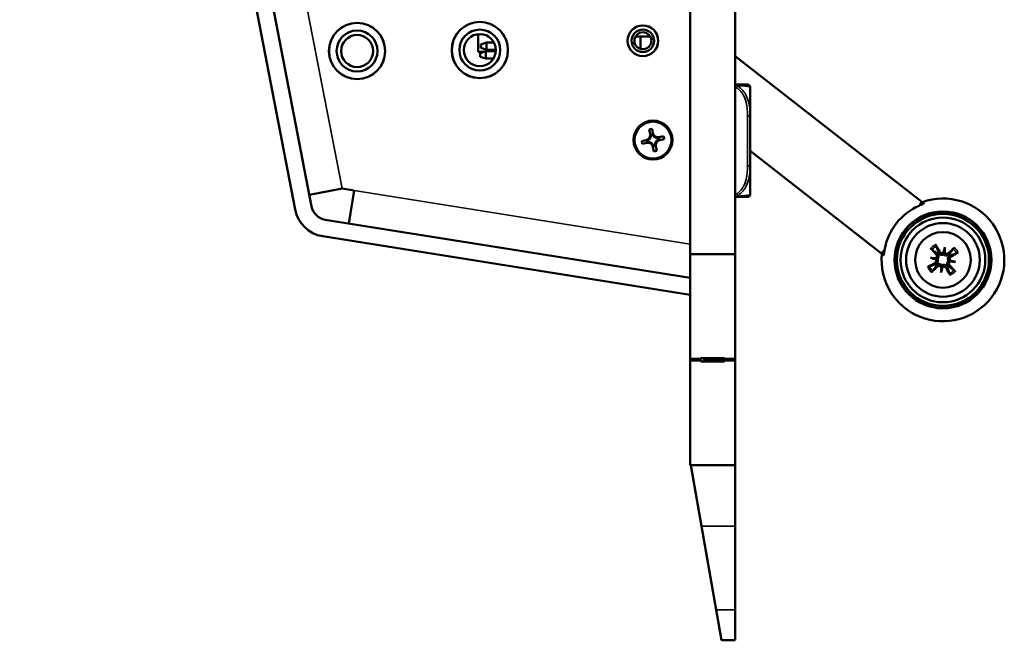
# Model space of a CAD drawing. Header units: inches. Extents: x 3.3 to 44.7, y 1.4 to 39.2.
# Tile 1 of 85: x 3.3 to 9.3, y 1.4 to 5.2. Entities that reach past the tile are written whole.
import ezdxf

# ---------------------------------------------------------------- set-up
doc = ezdxf.new("R2010")
doc.units = ezdxf.units.IN
doc.header["$MEASUREMENT"] = 0
doc.layers.add('Visible (ANSI)', color=7, linetype='Continuous', lineweight=50)
doc.layers.add('Visible Narrow (ANSI)', color=7, linetype='Continuous', lineweight=35)

msp = doc.modelspace()

# ---------------------------------------------------------------- linework, layer by layer
at = {"layer": 'Visible (ANSI)'}
for p, q in [((7.4119, 13.2986), (7.4119, 3.8086)), ((7.6869, 3.8086), (7.6869, 13.2986)), ((3.3146, 12.7808), (4.9978, 4.0807)), ((5.0978, 4.1001), (3.4146, 12.8002)), ((6.1149, 5.1528), (6.1149, 5.0439)), ((7.167, 5.1386), (7.0772, 5.1386)), ((7.1079, 5.0621), (7.1079, 5.1386)), ((6.1329, 5.09), (6.1658, 5.102)), ((6.1329, 5.09), (6.1329, 5.069)), ((6.1658, 5.057), (6.1329, 5.069)), ((6.1658, 5.057), (6.1658, 5.102)), ((6.1658, 5.102), (6.2122, 5.102)), ((6.1658, 5.057), (6.2239, 5.057)), ((6.1505, 5.0439), (6.1149, 5.0439)), ((6.1289, 5.036), (6.1618, 5.048)), ((6.1289, 5.036), (6.1289, 5.015)), ((6.1618, 5.003), (6.1289, 5.015)), ((6.1618, 5.003), (6.1618, 5.048)), ((6.1618, 5.048), (6.2237, 5.048)), ((6.1618, 5.003), (6.2087, 5.003)), ((8.8265, 4.1284), (7.6869, 5.0187)), ((7.7774, 4.8276), (7.7774, 4.8286)), ((7.7774, 4.6528), (7.7774, 4.8276)), ((7.7774, 4.5836), (7.7774, 4.6528)), ((7.1605, 4.5706), (7.1781, 4.5745)), ((7.1781, 4.5745), (7.1839, 4.5476)), ((7.1663, 4.5438), (7.1605, 4.5706)), ((7.1718, 4.5286), (7.1697, 4.5282)), ((7.181, 4.5427), (7.171, 4.5406)), ((7.18, 4.5409), (7.1727, 4.5393)), ((7.1873, 4.532), (7.1852, 4.5316)), ((7.2069, 4.5177), (7.2064, 4.5197)), ((7.2192, 4.5095), (7.2176, 4.5168)), ((7.221, 4.5085), (7.2188, 4.5184)), ((7.222, 4.5231), (7.2489, 4.529)), ((7.2489, 4.529), (7.2527, 4.5114)), ((7.115, 4.4998), (7.1419, 4.5057)), ((7.1188, 4.4822), (7.115, 4.4998)), ((7.1457, 4.4881), (7.1188, 4.4822)), ((7.1468, 4.5028), (7.1489, 4.4928)), ((7.1486, 4.5018), (7.1502, 4.4944)), ((7.1575, 4.5091), (7.1579, 4.507)), ((7.1608, 4.4936), (7.1613, 4.4915)), ((7.1804, 4.4792), (7.1825, 4.4797)), ((7.1896, 4.4368), (7.1838, 4.4636)), ((7.1867, 4.4685), (7.1967, 4.4707)), ((7.1877, 4.4703), (7.195, 4.4719)), ((7.1959, 4.4826), (7.198, 4.4831)), ((7.2014, 4.4675), (7.2072, 4.4406)), ((7.2102, 4.5022), (7.2098, 4.5043)), ((7.2527, 4.5114), (7.2258, 4.5056)), ((7.2072, 4.4406), (7.1896, 4.4368)), ((8.5802, 3.8132), (7.7773, 4.4404)), ((7.7774, 4.4181), (7.7774, 4.4191)), ((7.7774, 4.3489), (7.7774, 4.4181)), ((7.7774, 4.1741), (7.7774, 4.3489)), ((5.0843, 4.1702), (5.2844, 4.2089)), ((5.3576, 4.1972), (5.2844, 4.2089)), ((5.3256, 3.9959), (5.3576, 4.1972)), ((8.8218, 4.1224), (8.8265, 4.1284)), ((8.839, 4.1185), (8.8265, 4.1284)), ((7.4119, 3.6636), (5.1819, 4.0188)), ((5.1658, 3.9182), (7.4119, 3.5605)), ((8.9673, 3.8504), (8.9625, 3.8194)), ((7.4119, 3.8086), (7.4119, 3.1686)), ((7.6869, 3.8086), (7.4119, 3.8086)), ((7.6869, 3.1686), (7.6869, 3.8086)), ((8.5802, 3.8132), (8.5849, 3.8191)), ((8.5802, 3.8132), (8.5928, 3.8033)), ((8.8788, 3.7856), (8.9099, 3.7808)), ((9.0322, 3.7619), (9.0011, 3.7667)), ((8.9437, 3.6971), (8.9485, 3.7281)), ((7.4119, 3.1586), (7.4119, 3.1686)), ((7.4119, 3.1686), (7.4769, 3.1686)), ((7.4769, 3.1586), (7.4119, 3.1586)), ((7.4119, 2.5186), (7.4119, 3.1586)), ((7.4769, 3.1686), (7.4769, 3.1736)), ((7.4769, 3.1736), (7.6219, 3.1736)), ((7.4769, 3.1586), (7.4769, 3.1686)), ((7.4769, 3.1536), (7.4769, 3.1586)), ((7.6219, 3.1536), (7.4769, 3.1536)), ((7.4969, 3.1586), (7.4969, 3.1736)), ((7.4969, 3.1586), (7.6219, 3.1586)), ((7.6219, 3.1736), (7.6219, 3.1686)), ((7.6219, 3.1686), (7.6219, 3.1586)), ((7.6219, 3.1686), (7.6869, 3.1686)), ((7.6869, 3.1586), (7.6219, 3.1586)), ((7.6219, 3.1586), (7.6219, 3.1536)), ((7.6869, 3.1686), (7.6869, 3.1586)), ((7.6869, 3.1586), (7.6869, 2.5186)), ((7.6869, 2.5186), (7.4119, 2.5186)), ((7.4144, 2.5186), (7.6869, 2.5186)), ((7.4144, 2.5186), (7.4799, 2.1468)), ((7.4144, 2.5186), (7.4144, 2.5186)), ((7.6869, 2.5186), (7.6869, 2.5186)), ((7.6869, 2.1468), (7.6869, 2.5186)), ((7.4799, 2.1468), (7.5701, 1.6355)), ((7.6869, 1.6355), (7.6869, 2.1468)), ((7.6029, 1.4496), (7.5701, 1.6355)), ((7.6869, 1.6355), (7.6869, 1.4496)), ((7.6869, 1.4496), (7.6029, 1.4496))]:
    msp.add_line(p, q, dxfattribs=at)
for centre, radius in [((5.376, 5.0497), 0.172), ((5.376, 5.0497), 0.1715), ((5.376, 5.0497), 0.125), ((6.126, 5.0555), 0.172), ((6.126, 5.0555), 0.1715), ((6.126, 5.0555), 0.125), ((7.1221, 5.1122), 0.0938), ((5.376, 5.0497), 0.0979), ((6.126, 5.0555), 0.0979), ((7.1839, 4.5056), 0.119), ((7.1839, 4.5056), 0.1125), ((8.9555, 3.7737), 0.2959), ((8.9555, 3.7737), 0.2938), ((8.9555, 3.7737), 0.2811), ((8.9555, 3.7737), 0.259), ((8.9555, 3.7737), 0.225), ((8.9555, 3.7737), 0.17)]:
    msp.add_circle(centre, radius, dxfattribs=at)
for centre, radius, start, end in [((7.1221, 5.1122), 0.0935, 10.95, 190.95), ((7.1221, 5.1122), 0.069, 10.95, 190.95), ((7.1221, 5.1122), 0.0935, 190.95, 10.95), ((7.1221, 5.1122), 0.069, 190.95, 10.95), ((7.1221, 5.1122), 0.0521, 10.95, 190.95), ((7.1221, 5.1122), 0.0521, 190.95, 10.95), ((7.7616, 4.8286), 0.0157, 0, 90), ((7.7616, 4.8276), 0.0157, 0, 90), ((7.1351, 4.537), 0.032, 282.29, 12.29), ((7.1351, 4.537), 0.0377, 314.1747, 340.4053), ((7.1351, 4.537), 0.0377, 347.24755, 3.61165), ((7.2152, 4.5544), 0.0377, 200.96835, 217.33245), ((7.2152, 4.5544), 0.032, 192.29, 282.29), ((7.2152, 4.5544), 0.0377, 224.1747, 250.4053), ((7.2152, 4.5544), 0.0377, 257.24755, 273.61165), ((7.1525, 4.4568), 0.032, 12.29, 102.29), ((7.1351, 4.537), 0.0377, 290.96835, 307.33245), ((7.1525, 4.4568), 0.0377, 77.24755, 93.61165), ((7.1525, 4.4568), 0.0377, 44.1747, 70.4053), ((7.1525, 4.4568), 0.0377, 20.96835, 37.33245), ((7.2326, 4.4743), 0.0377, 167.24755, 183.61165), ((7.2326, 4.4743), 0.0377, 134.1747, 160.4053), ((7.2326, 4.4743), 0.032, 102.29, 192.29), ((7.2326, 4.4743), 0.0377, 110.96835, 127.33245), ((7.7616, 4.1741), 0.0157, 270, 0), ((5.1979, 4.1195), 0.1019, 190.95, 260.95), ((8.9555, 3.7737), 0.375, 174.41175, 109.58825), ((8.9555, 3.7737), 0.3616, 113.77411, 170.22589), ((5.1979, 4.1195), 0.2038, 190.95, 260.95), ((8.9555, 3.7737), 0.0465, 121.57108, 130.90846), ((8.9555, 3.7737), 0.0465, 31.57108, 40.90846), ((8.9555, 3.7737), 0.0465, 211.57108, 220.90846), ((8.9555, 3.7737), 0.0465, 301.57108, 310.90846)]:
    msp.add_arc(centre, radius, start, end, dxfattribs=at)
for centre, major_axis, ratio, start_param, end_param in [((7.1361, 4.5323), (-0.0077, 0.0354), 0.9914, 4.397645, 4.728932), ((7.2162, 4.5498), (0.0077, -0.0354), 0.9914, 4.695846, 5.027133), ((7.2106, 4.5534), (0.0354, 0.0077), 0.9914, 4.397645, 4.728932), ((7.1397, 4.538), (0.0354, 0.0077), 0.9914, 4.695846, 5.027133), ((7.1572, 4.4578), (-0.0354, -0.0077), 0.9914, 4.397645, 4.728932), ((7.1515, 4.4615), (-0.0077, 0.0354), 0.9914, 4.695846, 5.027133), ((7.2316, 4.4789), (0.0077, -0.0354), 0.9914, 4.397645, 4.728932), ((7.228, 4.4733), (-0.0354, -0.0077), 0.9914, 4.695846, 5.027133), ((8.8454, 4.1039), (-0.0261, -0.0334), 0.707107, 4.712389, 5.163609), ((8.9415, 3.766), (-0.1315, 0.2362), 0.087156, 4.904775, 5.102077), ((8.9933, 3.765), (0.0604, 0.2611), 0.173648, 1.277915, 1.407247), ((8.9168, 3.7768), (-0.021, -0.2671), 0.173648, 1.734346, 1.863678), ((8.6085, 3.8006), (0.0261, 0.0334), 0.707107, 1.119576, 1.570796), ((8.9671, 3.7847), (0.1857, -0.1965), 0.087156, 4.322701, 4.520003), ((8.9554, 3.8282), (-0.0118, 0.0027), 0.868224, 2.019616, 2.403378), ((8.972, 3.8257), (-0.0121, 0.0009), 0.868224, 0.738214, 1.121977), ((8.9665, 3.7621), (-0.1965, -0.1857), 0.087156, 4.322701, 4.520003), ((8.9477, 3.7877), (0.2362, 0.1315), 0.087156, 4.904775, 5.102077), ((8.9633, 3.7598), (-0.2362, -0.1315), 0.087156, 4.904775, 5.102077), ((8.9525, 3.7351), (0.2671, -0.021), 0.173648, 1.734346, 1.863678), ((8.9642, 3.8115), (-0.2611, 0.0604), 0.173648, 1.277915, 1.407247), ((8.9445, 3.7853), (0.1965, 0.1857), 0.087156, 4.322701, 4.520003), ((8.9035, 3.7902), (-0.0009, -0.0121), 0.868224, 0.738214, 1.121977), ((8.901, 3.7737), (-0.0027, -0.0118), 0.868224, 2.019616, 2.403378), ((8.9942, 3.7707), (0.021, 0.2671), 0.173648, 1.734346, 1.863678), ((8.939, 3.7218), (0.0121, -0.0009), 0.868224, 0.738214, 1.121977), ((8.9439, 3.7628), (-0.1857, 0.1965), 0.087156, 4.322701, 4.520003), ((9.0074, 3.7572), (0.0009, 0.0121), 0.868224, 0.738214, 1.121977), ((8.9585, 3.8124), (-0.2671, 0.021), 0.173648, 1.734346, 1.863678), ((9.01, 3.7738), (0.0027, 0.0118), 0.868224, 2.019616, 2.403378), ((8.9468, 3.736), (0.2611, -0.0604), 0.173648, 1.277915, 1.407247), ((8.9177, 3.7825), (-0.0604, -0.2611), 0.173648, 1.277915, 1.407247), ((8.9556, 3.7192), (0.0118, -0.0027), 0.868224, 2.019616, 2.403378), ((8.9694, 3.7815), (0.1315, -0.2362), 0.087156, 4.904775, 5.102077)]:
    msp.add_ellipse(centre, major_axis=major_axis, ratio=ratio, start_param=start_param, end_param=end_param, dxfattribs=at)
for points, knots in [([(7.7616, 4.8443), (7.7616, 4.8443), (7.7616, 4.8443), (7.7615, 4.8443), (7.7609, 4.8443), (7.7571, 4.8443), (7.7451, 4.8443), (7.7345, 4.8443), (7.7166, 4.8443), (7.691, 4.8443), (7.6897, 4.8443), (7.6883, 4.8443), (7.6869, 4.8443)], [0, 0, 0, 0, 0.0272471, 0.0272471, 0.0272471, 0.2790553, 0.2790553, 0.2790553, 0.4988354, 0.4988354, 0.4988354, 0.5106216, 0.5106216, 0.5106216, 0.5106216]), ([(7.7616, 4.8434), (7.7616, 4.8434), (7.7616, 4.8434), (7.7615, 4.8434), (7.7609, 4.8434), (7.7571, 4.8434), (7.7451, 4.8434), (7.7345, 4.8434), (7.7166, 4.8434), (7.691, 4.8434), (7.6897, 4.8434), (7.6883, 4.8434), (7.6869, 4.8434)], [0, 0, 0, 0, 0.0272471, 0.0272471, 0.0272471, 0.2790553, 0.2790553, 0.2790553, 0.4988354, 0.4988354, 0.4988354, 0.5106216, 0.5106216, 0.5106216, 0.5106216]), ([(7.7774, 4.4181), (7.7774, 4.4186), (7.7774, 4.419), (7.7774, 4.4355), (7.7772, 4.4516), (7.7771, 4.4745), (7.7771, 4.4812), (7.7771, 4.4904), (7.7771, 4.4929), (7.777, 4.4969), (7.777, 4.4985), (7.777, 4.5017), (7.777, 4.5032), (7.777, 4.5068), (7.7771, 4.5088), (7.7771, 4.515), (7.7771, 4.5191), (7.7771, 4.5288), (7.7771, 4.5344), (7.7773, 4.5542), (7.7774, 4.5683), (7.7774, 4.5827), (7.7774, 4.5832), (7.7774, 4.5836)], [-0.416114, -0.416114, -0.416114, -0.416114, -0.4127691, -0.4127691, -0.2896446, -0.2896446, -0.2388934, -0.2388934, -0.2201881, -0.2201881, -0.2080204, -0.2080204, -0.196499, -0.196499, -0.1809939, -0.1809939, -0.149741, -0.149741, -0.1073162, -0.1073162, 0, 0, 0.0033356, 0.0033356, 0.0033356, 0.0033356]), ([(7.7774, 4.4191), (7.7774, 4.4195), (7.7774, 4.4199), (7.7774, 4.4364), (7.7772, 4.4525), (7.7771, 4.4755), (7.7771, 4.4822), (7.7771, 4.4913), (7.7771, 4.4938), (7.777, 4.4979), (7.777, 4.4995), (7.777, 4.5012), (7.777, 4.5013), (7.777, 4.5013)], [-0.416114, -0.416114, -0.416114, -0.416114, -0.4127691, -0.4127691, -0.2896446, -0.2896446, -0.2388934, -0.2388934, -0.2201881, -0.2201881, -0.2080204, -0.2080204, -0.2074111, -0.2074111, -0.2074111, -0.2074111]), ([(7.6868, 4.1583), (7.7229, 4.1583), (7.7441, 4.1583), (7.7534, 4.1583), (7.7598, 4.1583), (7.7616, 4.1583), (7.7616, 4.1583)], [-0.5106216, -0.5106216, -0.5106216, -0.5106216, -0.20743, -0.20743, -0.20743, 0, 0, 0, 0]), ([(8.8097, 4.1046), (8.8132, 4.1062), (8.8169, 4.1078), (8.8244, 4.1111), (8.8281, 4.1128), (8.8337, 4.1154), (8.8359, 4.1165), (8.8389, 4.1183), (8.8396, 4.119), (8.8395, 4.1194), (8.8395, 4.1194), (8.8394, 4.1195), (8.8394, 4.1195)], [-0.1177498, -0.1177498, -0.1177498, -0.1177498, -0.0891373, -0.0891373, -0.0562435, -0.0562435, -0.0281218, -0.0281218, 0, 0, 0, 0.0044731, 0.0044731, 0.0044731, 0.0044731]), ([(8.9106, 3.8663), (8.9111, 3.8655), (8.9117, 3.8645), (8.9127, 3.8627), (8.9133, 3.8617), (8.9141, 3.86), (8.9145, 3.8591), (8.9151, 3.8579), (8.9153, 3.8574), (8.9154, 3.857)], [0.02330526, 0.02330526, 0.02330526, 0.02330526, 0.03097407, 0.03097407, 0.03869153, 0.03869153, 0.04639637, 0.04639637, 0.05270798, 0.05270798, 0.05270798, 0.05270798]), ([(8.5919, 3.8027), (8.5919, 3.8027), (8.592, 3.8027), (8.5925, 3.8026), (8.5929, 3.8035), (8.594, 3.8068), (8.5945, 3.8093), (8.5957, 3.8153), (8.5964, 3.8193), (8.5979, 3.8274), (8.5985, 3.8314), (8.5992, 3.8351)], [0.2435305, 0.2435305, 0.2435305, 0.2435305, 0.2480036, 0.2480036, 0.2761253, 0.2761253, 0.3042471, 0.3042471, 0.3371409, 0.3371409, 0.3657533, 0.3657533, 0.3657533, 0.3657533]), ([(8.8881, 3.837), (8.8878, 3.8373), (8.8874, 3.8376), (8.8864, 3.8385), (8.8857, 3.8392), (8.8843, 3.8405), (8.8835, 3.8413), (8.8821, 3.8428), (8.8813, 3.8437), (8.8807, 3.8444)], [0.070994, 0.070994, 0.070994, 0.070994, 0.07730561, 0.07730561, 0.08501045, 0.08501045, 0.09272791, 0.09272791, 0.10039672, 0.10039672, 0.10039672, 0.10039672]), ([(8.9148, 3.8064), (8.916, 3.805), (8.9171, 3.8033), (8.9185, 3.7996), (8.9187, 3.7976), (8.9186, 3.7939), (8.9182, 3.792), (8.9166, 3.7884), (8.9154, 3.7868), (8.9136, 3.7851), (8.9131, 3.7847), (8.9126, 3.7843)], [0, 0, 0, 0, 0.01429788, 0.01429788, 0.02859576, 0.02859576, 0.04258156, 0.04258156, 0.05656736, 0.05656736, 0.06157061, 0.06157061, 0.06157061, 0.06157061]), ([(8.925, 3.8089), (8.9257, 3.8078), (8.9264, 3.8066), (8.928, 3.8032), (8.9286, 3.8009), (8.9292, 3.7967), (8.9292, 3.7945), (8.9286, 3.7902), (8.928, 3.788), (8.9263, 3.7842), (8.9252, 3.7823), (8.9233, 3.78), (8.9228, 3.7794), (8.9222, 3.7789)], [0.2635064, 0.2635064, 0.2635064, 0.2635064, 0.27418202, 0.27418202, 0.29305121, 0.29305121, 0.30902749, 0.30902749, 0.32500377, 0.32500377, 0.34098004, 0.34098004, 0.34666824, 0.34666824, 0.34666824, 0.34666824]), ([(8.9606, 3.807), (8.9599, 3.8067), (8.9592, 3.8063), (8.9565, 3.8052), (8.9543, 3.8047), (8.9501, 3.8042), (8.9479, 3.8043), (8.9436, 3.8051), (8.9415, 3.8058), (8.9377, 3.8075), (8.9357, 3.8089), (8.9329, 3.8114), (8.9319, 3.8124), (8.9311, 3.8134)], [0.3033393, 0.3033393, 0.3033393, 0.3033393, 0.30902749, 0.30902749, 0.32500377, 0.32500377, 0.34098004, 0.34098004, 0.35695632, 0.35695632, 0.37582552, 0.37582552, 0.38650113, 0.38650113, 0.38650113, 0.38650113]), ([(8.9584, 3.8179), (8.9583, 3.8178), (8.9583, 3.8178), (8.9568, 3.8167), (8.9549, 3.8158), (8.9511, 3.8149), (8.9491, 3.8148), (8.9455, 3.8154), (8.9436, 3.816), (8.9402, 3.818), (8.9388, 3.8194), (8.9373, 3.8213), (8.9369, 3.8218), (8.9366, 3.8224)], [0.02817592, 0.02817592, 0.02817592, 0.02817592, 0.02861542, 0.02861542, 0.04266381, 0.04266381, 0.0567122, 0.0567122, 0.07082649, 0.07082649, 0.08494078, 0.08494078, 0.08976122, 0.08976122, 0.08976122, 0.08976122]), ([(8.9625, 3.8194), (8.9623, 3.8181), (8.9622, 3.8169), (8.9615, 3.8129), (8.9611, 3.8104), (8.9607, 3.8077), (8.9607, 3.8073), (8.9606, 3.807)], [-5.5610777, -5.5610777, -5.5610777, -5.5610777, -5.5088382, -5.5088382, -5.336687, -5.336687, -5.3138704, -5.3138704, -5.3138704, -5.3138704]), ([(8.9907, 3.8042), (8.9896, 3.8035), (8.9884, 3.8028), (8.985, 3.8013), (8.9826, 3.8006), (8.9784, 3.8001), (8.9763, 3.8), (8.9719, 3.8006), (8.9698, 3.8012), (8.9659, 3.8029), (8.964, 3.8041), (8.9617, 3.806), (8.9612, 3.8065), (8.9606, 3.807)], [0.2635064, 0.2635064, 0.2635064, 0.2635064, 0.27418202, 0.27418202, 0.29305121, 0.29305121, 0.30902749, 0.30902749, 0.32500377, 0.32500377, 0.34098004, 0.34098004, 0.34666824, 0.34666824, 0.34666824, 0.34666824]), ([(8.9881, 3.8145), (8.9868, 3.8132), (8.9851, 3.8121), (8.9814, 3.8108), (8.9794, 3.8105), (8.9757, 3.8106), (8.9737, 3.8111), (8.9702, 3.8127), (8.9686, 3.8138), (8.9669, 3.8156), (8.9664, 3.8161), (8.966, 3.8167)], [0, 0, 0, 0, 0.01429788, 0.01429788, 0.02859576, 0.02859576, 0.04258156, 0.04258156, 0.05656736, 0.05656736, 0.06157061, 0.06157061, 0.06157061, 0.06157061]), ([(8.9888, 3.7686), (8.9884, 3.7693), (8.9881, 3.77), (8.987, 3.7727), (8.9864, 3.7749), (8.986, 3.7791), (8.9861, 3.7813), (8.9868, 3.7856), (8.9875, 3.7877), (8.9893, 3.7915), (8.9906, 3.7936), (8.9931, 3.7964), (8.9941, 3.7973), (8.9951, 3.7981)], [0.3033393, 0.3033393, 0.3033393, 0.3033393, 0.30902749, 0.30902749, 0.32500377, 0.32500377, 0.34098004, 0.34098004, 0.35695632, 0.35695632, 0.37582552, 0.37582552, 0.38650113, 0.38650113, 0.38650113, 0.38650113]), ([(8.9996, 3.7709), (8.9996, 3.7709), (8.9995, 3.771), (8.9984, 3.7725), (8.9976, 3.7743), (8.9967, 3.7781), (8.9966, 3.7801), (8.9971, 3.7837), (8.9978, 3.7856), (8.9998, 3.789), (9.0011, 3.7905), (9.0031, 3.7919), (9.0036, 3.7923), (9.0041, 3.7926)], [0.02817701, 0.02817701, 0.02817701, 0.02817701, 0.02875644, 0.02875644, 0.04273434, 0.04273434, 0.05671223, 0.05671223, 0.07082652, 0.07082652, 0.08494082, 0.08494082, 0.08976125, 0.08976125, 0.08976125, 0.08976125]), ([(9.0188, 3.8411), (9.019, 3.8414), (9.0194, 3.8418), (9.0202, 3.8428), (9.0209, 3.8436), (9.0222, 3.8449), (9.0231, 3.8457), (9.0246, 3.8471), (9.0254, 3.8479), (9.0261, 3.8485)], [0.070994, 0.070994, 0.070994, 0.070994, 0.07730561, 0.07730561, 0.08501045, 0.08501045, 0.09272791, 0.09272791, 0.10039672, 0.10039672, 0.10039672, 0.10039672]), ([(9.0481, 3.8186), (9.0473, 3.8181), (9.0463, 3.8175), (9.0445, 3.8165), (9.0434, 3.816), (9.0418, 3.8151), (9.0409, 3.8147), (9.0397, 3.8142), (9.0391, 3.8139), (9.0388, 3.8138)], [0.02330526, 0.02330526, 0.02330526, 0.02330526, 0.03097407, 0.03097407, 0.03869153, 0.03869153, 0.04639637, 0.04639637, 0.05270798, 0.05270798, 0.05270798, 0.05270798]), ([(8.8629, 3.7289), (8.8637, 3.7294), (8.8647, 3.73), (8.8665, 3.7309), (8.8676, 3.7315), (8.8692, 3.7324), (8.8701, 3.7328), (8.8713, 3.7333), (8.8718, 3.7335), (8.8722, 3.7337)], [0.02330526, 0.02330526, 0.02330526, 0.02330526, 0.03097407, 0.03097407, 0.03869153, 0.03869153, 0.04639637, 0.04639637, 0.05270798, 0.05270798, 0.05270798, 0.05270798]), ([(8.9114, 3.7766), (8.9114, 3.7766), (8.9115, 3.7765), (8.9126, 3.775), (8.9134, 3.7732), (8.9143, 3.7694), (8.9144, 3.7674), (8.9139, 3.7637), (8.9132, 3.7618), (8.9112, 3.7585), (8.9098, 3.757), (8.9079, 3.7555), (8.9074, 3.7552), (8.9068, 3.7549)], [0.02817701, 0.02817701, 0.02817701, 0.02817701, 0.02875644, 0.02875644, 0.04273434, 0.04273434, 0.05671223, 0.05671223, 0.07090098, 0.07090098, 0.08508973, 0.08508973, 0.08976579, 0.08976579, 0.08976579, 0.08976579]), ([(8.9099, 3.7808), (8.9112, 3.7806), (8.9123, 3.7804), (8.9163, 3.7798), (8.9188, 3.7794), (8.9216, 3.779), (8.9219, 3.7789), (8.9222, 3.7789)], [-5.5610777, -5.5610777, -5.5610777, -5.5610777, -5.5088382, -5.5088382, -5.336687, -5.336687, -5.3138704, -5.3138704, -5.3138704, -5.3138704]), ([(8.9222, 3.7789), (8.9226, 3.7782), (8.9229, 3.7775), (8.924, 3.7748), (8.9245, 3.7726), (8.925, 3.7684), (8.9249, 3.7661), (8.9242, 3.7618), (8.9235, 3.7598), (8.9217, 3.756), (8.9204, 3.7539), (8.9179, 3.7511), (8.9169, 3.7502), (8.9158, 3.7494)], [0.3033393, 0.3033393, 0.3033393, 0.3033393, 0.30902749, 0.30902749, 0.32500377, 0.32500377, 0.34098004, 0.34098004, 0.35695632, 0.35695632, 0.37582552, 0.37582552, 0.38650113, 0.38650113, 0.38650113, 0.38650113]), ([(8.9203, 3.7433), (8.9214, 3.744), (8.9226, 3.7447), (8.926, 3.7462), (8.9284, 3.7469), (8.9325, 3.7474), (8.9347, 3.7475), (8.939, 3.7469), (8.9412, 3.7463), (8.9451, 3.7446), (8.947, 3.7434), (8.9493, 3.7415), (8.9498, 3.741), (8.9504, 3.7405)], [0.2635064, 0.2635064, 0.2635064, 0.2635064, 0.27418202, 0.27418202, 0.29305121, 0.29305121, 0.30902749, 0.30902749, 0.32500377, 0.32500377, 0.34098004, 0.34098004, 0.34666824, 0.34666824, 0.34666824, 0.34666824]), ([(8.9228, 3.733), (8.9242, 3.7343), (8.9259, 3.7353), (8.9296, 3.7367), (8.9316, 3.737), (8.9353, 3.7369), (8.9372, 3.7364), (8.9408, 3.7348), (8.9424, 3.7337), (8.9441, 3.7319), (8.9446, 3.7314), (8.945, 3.7308)], [0, 0, 0, 0, 0.01429788, 0.01429788, 0.02859576, 0.02859576, 0.04258156, 0.04258156, 0.05656736, 0.05656736, 0.06157061, 0.06157061, 0.06157061, 0.06157061]), ([(8.9485, 3.7281), (8.9487, 3.7294), (8.9488, 3.7305), (8.9495, 3.7346), (8.9498, 3.7371), (8.9503, 3.7398), (8.9503, 3.7401), (8.9504, 3.7405)], [-5.5610777, -5.5610777, -5.5610777, -5.5610777, -5.5088382, -5.5088382, -5.336687, -5.336687, -5.3138704, -5.3138704, -5.3138704, -5.3138704]), ([(8.9504, 3.7405), (8.951, 3.7408), (8.9517, 3.7411), (8.9545, 3.7423), (8.9567, 3.7428), (8.9608, 3.7432), (8.9631, 3.7432), (8.9674, 3.7424), (8.9695, 3.7417), (8.9733, 3.7399), (8.9753, 3.7386), (8.9781, 3.7361), (8.979, 3.7351), (8.9799, 3.7341)], [0.3033393, 0.3033393, 0.3033393, 0.3033393, 0.30902749, 0.30902749, 0.32500377, 0.32500377, 0.34098004, 0.34098004, 0.35695632, 0.35695632, 0.37582552, 0.37582552, 0.38650113, 0.38650113, 0.38650113, 0.38650113]), ([(8.9526, 3.7296), (8.9527, 3.7297), (8.9527, 3.7297), (8.9542, 3.7308), (8.956, 3.7317), (8.9598, 3.7326), (8.9618, 3.7326), (8.9655, 3.7321), (8.9674, 3.7314), (8.9707, 3.7295), (8.9722, 3.7281), (8.9737, 3.7262), (8.9741, 3.7256), (8.9744, 3.7251)], [0.02817592, 0.02817592, 0.02817592, 0.02817592, 0.02861542, 0.02861542, 0.04266381, 0.04266381, 0.0567122, 0.0567122, 0.07082649, 0.07082649, 0.08494078, 0.08494078, 0.08976122, 0.08976122, 0.08976122, 0.08976122]), ([(8.986, 3.7386), (8.9852, 3.7397), (8.9846, 3.7408), (8.983, 3.7442), (8.9824, 3.7466), (8.9818, 3.7508), (8.9818, 3.753), (8.9824, 3.7573), (8.983, 3.7595), (8.9847, 3.7633), (8.9858, 3.7652), (8.9877, 3.7675), (8.9882, 3.7681), (8.9888, 3.7686)], [0.2635064, 0.2635064, 0.2635064, 0.2635064, 0.27418202, 0.27418202, 0.29305121, 0.29305121, 0.30902749, 0.30902749, 0.32500377, 0.32500377, 0.34098004, 0.34098004, 0.34666824, 0.34666824, 0.34666824, 0.34666824]), ([(9.0011, 3.7667), (8.9998, 3.7669), (8.9987, 3.7671), (8.9947, 3.7677), (8.9922, 3.7681), (8.9894, 3.7685), (8.9891, 3.7686), (8.9888, 3.7686)], [-5.5610777, -5.5610777, -5.5610777, -5.5610777, -5.5088382, -5.5088382, -5.336687, -5.336687, -5.3138704, -5.3138704, -5.3138704, -5.3138704]), ([(8.9962, 3.7411), (8.995, 3.7424), (8.9939, 3.7442), (8.9925, 3.7479), (8.9922, 3.7499), (8.9924, 3.7536), (8.9928, 3.7555), (8.9944, 3.7591), (8.9956, 3.7607), (8.9974, 3.7624), (8.9979, 3.7628), (8.9984, 3.7632)], [0, 0, 0, 0, 0.01429788, 0.01429788, 0.02859576, 0.02859576, 0.04258156, 0.04258156, 0.05656736, 0.05656736, 0.06157061, 0.06157061, 0.06157061, 0.06157061]), ([(8.8922, 3.7064), (8.892, 3.7061), (8.8916, 3.7056), (8.8907, 3.7047), (8.8901, 3.7039), (8.8887, 3.7026), (8.8879, 3.7018), (8.8864, 3.7004), (8.8855, 3.6996), (8.8848, 3.699)], [0.070994, 0.070994, 0.070994, 0.070994, 0.07730561, 0.07730561, 0.08501045, 0.08501045, 0.09272791, 0.09272791, 0.10039672, 0.10039672, 0.10039672, 0.10039672]), ([(9.0004, 3.6812), (8.9999, 3.682), (8.9993, 3.683), (8.9983, 3.6847), (8.9977, 3.6858), (8.9969, 3.6875), (8.9964, 3.6884), (8.9959, 3.6896), (8.9957, 3.6901), (8.9956, 3.6905)], [0.02330526, 0.02330526, 0.02330526, 0.02330526, 0.03097407, 0.03097407, 0.03869153, 0.03869153, 0.04639637, 0.04639637, 0.05270798, 0.05270798, 0.05270798, 0.05270798]), ([(9.0228, 3.7105), (9.0232, 3.7102), (9.0236, 3.7099), (9.0246, 3.709), (9.0253, 3.7083), (9.0266, 3.707), (9.0275, 3.7061), (9.0289, 3.7047), (9.0297, 3.7038), (9.0303, 3.7031)], [0.070994, 0.070994, 0.070994, 0.070994, 0.07730561, 0.07730561, 0.08501045, 0.08501045, 0.09272791, 0.09272791, 0.10039672, 0.10039672, 0.10039672, 0.10039672])]:
    msp.add_open_spline(points, degree=3, knots=knots, dxfattribs=at)
for points, weights in [([(7.1706, 4.5243), (7.1683, 4.5348), (7.1663, 4.5438)], [1, 1.0434797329, 1]), ([(7.1839, 4.5476), (7.1859, 4.5387), (7.1882, 4.5281)], [1, 1.0434797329, 1]), ([(7.2026, 4.5189), (7.2131, 4.5212), (7.222, 4.5231)], [1, 1.0434797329, 1]), ([(7.1419, 4.5057), (7.1508, 4.5076), (7.1613, 4.5099)], [1, 1.0434797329, 1]), ([(7.1652, 4.4923), (7.1546, 4.49), (7.1457, 4.4881)], [1, 1.0434797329, 1]), ([(7.1838, 4.4636), (7.1818, 4.4726), (7.1796, 4.4831)], [1, 1.0434797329, 1]), ([(7.1971, 4.4869), (7.1994, 4.4764), (7.2014, 4.4675)], [1, 1.0434797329, 1]), ([(7.2258, 4.5056), (7.2169, 4.5036), (7.2064, 4.5013)], [1, 1.0434797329, 1]), ([(8.8298, 4.127), (8.8346, 4.1232), (8.8394, 4.1195)], [1, 1.00017958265, 1.00008723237]), ([(8.9289, 3.8181), (8.924, 3.8322), (8.9154, 3.857)], [1.01578783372, 1.05242872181, 1.0059010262]), ([(8.5919, 3.8027), (8.5871, 3.8065), (8.5823, 3.8103)], [1.00008723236, 1.00017958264, 1]), ([(8.8881, 3.837), (8.9092, 3.8214), (8.9212, 3.8124)], [1.0059010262, 1.05242872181, 1.01578783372]), ([(9.0188, 3.8411), (9.0031, 3.82), (8.9942, 3.808)], [1.0059010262, 1.05242872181, 1.01578783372]), ([(8.9999, 3.8003), (9.014, 3.8052), (9.0388, 3.8138)], [1.01578783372, 1.05242872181, 1.0059010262]), ([(8.9111, 3.7472), (8.897, 3.7422), (8.8722, 3.7337)], [1.01578783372, 1.05242872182, 1.0059010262]), ([(8.8922, 3.7064), (8.9079, 3.7275), (8.9168, 3.7394)], [1.0059010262, 1.05242872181, 1.01578783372]), ([(9.0228, 3.7105), (9.0018, 3.7261), (8.9898, 3.735)], [1.0059010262, 1.05242872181, 1.01578783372]), ([(8.9821, 3.7294), (8.987, 3.7153), (8.9956, 3.6905)], [1.01578783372, 1.05242872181, 1.0059010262])]:
    msp.add_rational_spline(points, weights, degree=2, dxfattribs=at)
for points, degree in [([(7.171, 4.5406), (7.1719, 4.54), (7.1727, 4.5393)], 2), ([(7.181, 4.5427), (7.1805, 4.5418), (7.18, 4.5409)], 2), ([(7.2188, 4.5184), (7.2182, 4.5176), (7.2176, 4.5168)], 2), ([(7.1468, 4.5028), (7.1476, 4.5023), (7.1486, 4.5018)], 2), ([(7.1489, 4.4928), (7.1495, 4.4936), (7.1502, 4.4944)], 2), ([(7.1867, 4.4685), (7.1872, 4.4694), (7.1877, 4.4703)], 2), ([(7.1967, 4.4707), (7.1959, 4.4713), (7.195, 4.4719)], 2), ([(7.221, 4.5085), (7.2201, 4.509), (7.2192, 4.5095)], 2), ([(8.9212, 3.8124), (8.9226, 3.8114), (8.9239, 3.8102), (8.925, 3.8089)], 3), ([(8.9311, 3.8134), (8.9303, 3.8148), (8.9295, 3.8164), (8.9289, 3.8181)], 3), ([(8.9942, 3.808), (8.9931, 3.8066), (8.9919, 3.8053), (8.9907, 3.8042)], 3), ([(8.9951, 3.7981), (8.9966, 3.799), (8.9982, 3.7997), (8.9999, 3.8003)], 3), ([(8.9158, 3.7494), (8.9144, 3.7485), (8.9128, 3.7477), (8.9111, 3.7472)], 3), ([(8.9168, 3.7394), (8.9179, 3.7409), (8.9191, 3.7422), (8.9203, 3.7433)], 3), ([(8.9799, 3.7341), (8.9807, 3.7327), (8.9815, 3.7311), (8.9821, 3.7294)], 3), ([(8.9898, 3.735), (8.9883, 3.7361), (8.9871, 3.7373), (8.986, 3.7386)], 3)]:
    msp.add_open_spline(points, degree=degree, dxfattribs=at)
at = {"layer": 'Visible Narrow (ANSI)'}
for p, q in [((5.2844, 4.2089), (3.634, 12.7388)), ((7.1898, 5.1253), (7.1732, 5.1221)), ((7.0709, 5.1023), (7.0543, 5.0991)), ((7.7774, 4.6528), (7.7616, 4.6528)), ((7.7616, 4.6528), (7.7616, 4.3489)), ((7.7774, 4.3489), (7.7616, 4.3489)), ((7.4119, 3.87), (5.3576, 4.1972)), ((8.9148, 3.8064), (8.9212, 3.8124)), ((8.9366, 3.8224), (8.9289, 3.8181)), ((8.9881, 3.8145), (8.9942, 3.808)), ((9.0041, 3.7926), (8.9999, 3.8003)), ((8.9068, 3.7549), (8.9111, 3.7472)), ((8.9228, 3.733), (8.9168, 3.7394)), ((8.9962, 3.7411), (8.9898, 3.735)), ((8.9744, 3.7251), (8.9821, 3.7294)), ((7.4799, 2.1468), (7.6869, 2.1468)), ((7.5701, 1.6355), (7.6869, 1.6355))]:
    msp.add_line(p, q, dxfattribs=at)
for radius, start, end in [(0.1029, 115.8517, 136.62784), (0.0924, 115.69692, 136.78262), (0.0924, 25.69692, 46.78262), (0.1029, 25.8517, 46.62784), (0.0924, 205.69692, 226.78262), (0.1029, 205.8517, 226.62784), (0.0924, 295.69692, 316.78262), (0.1029, 295.8517, 316.62784)]:
    msp.add_arc((8.9555, 3.7737), radius, start, end, dxfattribs=at)
for points, knots in [([(7.6868, 4.8293), (7.7229, 4.8129), (7.7441, 4.7732), (7.7534, 4.7344), (7.7598, 4.7079), (7.7616, 4.68), (7.7616, 4.6528)], [-0.5106216, -0.5106216, -0.5106216, -0.5106216, -0.20743, -0.20743, -0.20743, 0, 0, 0, 0]), ([(7.6958, 4.8381), (7.695, 4.8387), (7.6941, 4.8392), (7.6924, 4.8403), (7.6914, 4.8408), (7.6899, 4.8415), (7.6893, 4.8417), (7.6884, 4.8421), (7.6881, 4.8422), (7.6875, 4.8424), (7.6872, 4.8425), (7.6869, 4.8426)], [-0.00012419, -0.00012419, -0.00012419, -0.00012419, 0.00449537, 0.00449537, 0.00977487, 0.00977487, 0.01307456, 0.01307456, 0.0147244, 0.0147244, 0.01647902, 0.01647902, 0.01647902, 0.01647902]), ([(7.6869, 4.8348), (7.6872, 4.835), (7.6875, 4.8351), (7.6881, 4.8354), (7.6884, 4.8356), (7.6893, 4.836), (7.6899, 4.8362), (7.6914, 4.8368), (7.6924, 4.8372), (7.6941, 4.8377), (7.695, 4.8379), (7.6958, 4.8381)], [-0.01647902, -0.01647902, -0.01647902, -0.01647902, -0.0147244, -0.0147244, -0.01307456, -0.01307456, -0.00977487, -0.00977487, -0.00449537, -0.00449537, 0.00012419, 0.00012419, 0.00012419, 0.00012419]), ([(7.7774, 4.6528), (7.7774, 4.6566), (7.7773, 4.6603), (7.7767, 4.6877), (7.7745, 4.7119), (7.7651, 4.7497), (7.7602, 4.7638), (7.7427, 4.799), (7.727, 4.8191), (7.7025, 4.8346), (7.6991, 4.8364), (7.6958, 4.8381)], [0, 0, 0, 0, 0.0278591, 0.0278591, 0.201273, 0.201273, 0.3066357, 0.3066357, 0.475216, 0.475216, 0.5007189, 0.5007189, 0.5007189, 0.5007189]), ([(7.6958, 4.8381), (7.6991, 4.838), (7.7025, 4.8379), (7.727, 4.8371), (7.7427, 4.836), (7.7602, 4.834), (7.7651, 4.8332), (7.7745, 4.831), (7.7767, 4.8296), (7.7773, 4.828), (7.7774, 4.8278), (7.7774, 4.8276)], [-0.5007189, -0.5007189, -0.5007189, -0.5007189, -0.475216, -0.475216, -0.3066357, -0.3066357, -0.201273, -0.201273, -0.0278591, -0.0278591, 0, 0, 0, 0]), ([(7.7616, 4.3489), (7.7616, 4.3217), (7.7598, 4.2938), (7.7534, 4.2673), (7.7441, 4.2285), (7.7229, 4.1889), (7.6868, 4.1724)], [3.9382945, 3.9382945, 3.9382945, 3.9382945, 4.1457245, 4.1457245, 4.1457245, 4.4489161, 4.4489161, 4.4489161, 4.4489161]), ([(7.6958, 4.1636), (7.6991, 4.1653), (7.7025, 4.1672), (7.727, 4.1826), (7.7427, 4.2027), (7.7602, 4.2379), (7.7651, 4.252), (7.7745, 4.2898), (7.7767, 4.314), (7.7773, 4.3414), (7.7774, 4.3452), (7.7774, 4.3489)], [-4.4390134, -4.4390134, -4.4390134, -4.4390134, -4.4135105, -4.4135105, -4.2449302, -4.2449302, -4.1395675, -4.1395675, -3.9661536, -3.9661536, -3.9382945, -3.9382945, -3.9382945, -3.9382945]), ([(7.6958, 4.1636), (7.695, 4.1638), (7.6941, 4.164), (7.6924, 4.1646), (7.6914, 4.1649), (7.6899, 4.1655), (7.6893, 4.1658), (7.6884, 4.1662), (7.6881, 4.1663), (7.6875, 4.1666), (7.6872, 4.1667), (7.6869, 4.1669)], [-0.00012419, -0.00012419, -0.00012419, -0.00012419, 0.00449537, 0.00449537, 0.00977487, 0.00977487, 0.01307456, 0.01307456, 0.0147244, 0.0147244, 0.01647902, 0.01647902, 0.01647902, 0.01647902]), ([(7.6869, 4.1592), (7.6872, 4.1593), (7.6875, 4.1594), (7.6881, 4.1596), (7.6884, 4.1597), (7.6893, 4.16), (7.6899, 4.1603), (7.6914, 4.161), (7.6924, 4.1615), (7.6941, 4.1625), (7.695, 4.163), (7.6958, 4.1636)], [-0.01647902, -0.01647902, -0.01647902, -0.01647902, -0.0147244, -0.0147244, -0.01307456, -0.01307456, -0.00977487, -0.00977487, -0.00449537, -0.00449537, 0.00012419, 0.00012419, 0.00012419, 0.00012419]), ([(7.7774, 4.1741), (7.7774, 4.1739), (7.7773, 4.1737), (7.7767, 4.1722), (7.7745, 4.1707), (7.7651, 4.1685), (7.7602, 4.1677), (7.7427, 4.1657), (7.727, 4.1646), (7.7025, 4.1638), (7.6991, 4.1637), (7.6958, 4.1636)], [0, 0, 0, 0, 0.0278591, 0.0278591, 0.201273, 0.201273, 0.3066357, 0.3066357, 0.475216, 0.475216, 0.5007189, 0.5007189, 0.5007189, 0.5007189])]:
    msp.add_open_spline(points, degree=3, knots=knots, dxfattribs=at)
for points in [[(7.6873, 4.8434), (7.6871, 4.8434), (7.687, 4.8435), (7.6869, 4.8435)], [(7.7773, 4.829), (7.7774, 4.8289), (7.7774, 4.8287), (7.7774, 4.8286)]]:
    msp.add_open_spline(points, degree=3, dxfattribs=at)

doc.saveas('drawing.dxf')
